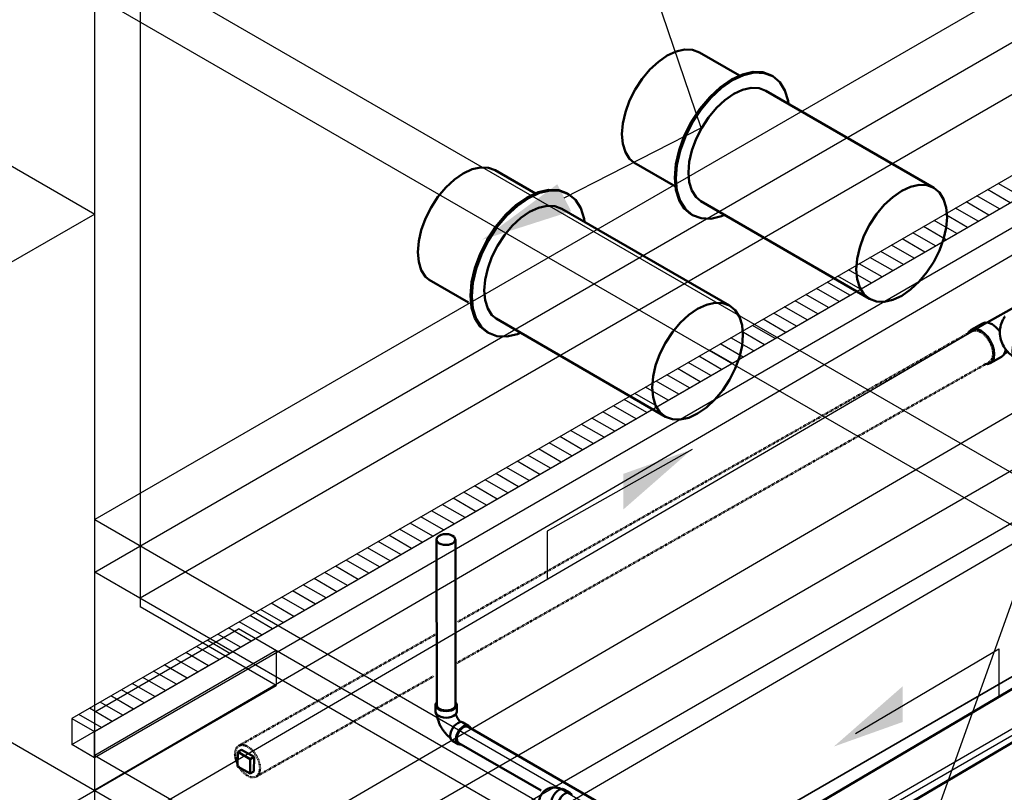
# Model space of a CAD drawing. Header units: inches. Extents: x 169 to 20644, y -1032 to 721.
# Tile 29 of 42: x 2140 to 2324, y -515 to -370. Entities that reach past the tile are written whole.
import ezdxf
from ezdxf import colors
from ezdxf.entities.mleader import LeaderData, LeaderLine
from ezdxf.math import Vec2, Vec3

# ---------------------------------------------------------------- set-up
doc = ezdxf.new("R2010")
doc.units = ezdxf.units.IN
doc.header["$LTSCALE"] = 0.5
doc.header["$MEASUREMENT"] = 0
doc.linetypes.add('Dot 1_32_', pattern=[0.03125, 0, -0.03125])
doc.linetypes.add('HIDDEN2', pattern=[0.1875, 0.125, -0.0625])
for name, color, linetype in [('M-SECT-PATT', 8, 'Continuous'), ('P-PIPE', 3, 'Continuous'), ('P-SANR-FIXT', 6, 'Continuous'), ('S-ANNO-DIMS', 1, 'Continuous')]:
    doc.layers.add(name, color=color, linetype=linetype)
doc.styles.add('Annotative', font='romans.shx', dxfattribs={"width": 0.8, "height": 0.125})

# ---------------------------------------------------------------- blocks, each defined once
blk = doc.blocks.new('USM_H_Trench_Drain - USM_H_Trench_Drain-1077597-DRAINAGE ISOMETRIC')
at = {"layer": 'M-SECT-PATT'}
for p, q in [((2327.31, -403.29), (2323.06, -400.84)), ((2323.31, -405.6), (2319.06, -403.15)), ((2325.31, -404.44), (2321.06, -401.99)), ((2321.31, -406.75), (2317.06, -404.3)), ((2317.31, -409.06), (2313.06, -406.61)), ((2319.31, -407.91), (2315.06, -405.46)), ((2315.31, -410.21), (2311.06, -407.77)), ((2311.31, -412.52), (2307.06, -410.07)), ((2313.31, -411.37), (2309.06, -408.92)), ((2307.31, -414.83), (2303.06, -412.38)), ((2309.31, -413.68), (2305.06, -411.23)), ((2305.31, -415.99), (2301.06, -413.54)), ((2301.31, -418.3), (2297.06, -415.85)), ((2303.31, -417.14), (2299.06, -414.69)), ((2299.31, -419.45), (2295.06, -417)), ((2295.31, -421.76), (2291.06, -419.31)), ((2297.31, -420.61), (2293.06, -418.16)), ((2291.31, -424.07), (2287.06, -421.62)), ((2293.31, -422.92), (2289.06, -420.47)), ((2289.31, -425.23), (2285.06, -422.78)), ((2285.31, -427.54), (2281.06, -425.09)), ((2287.31, -426.38), (2283.06, -423.93)), ((2283.31, -428.69), (2279.06, -426.24)), ((2279.31, -431), (2275.06, -428.55)), ((2281.31, -429.84), (2277.06, -427.39)), ((2275.31, -433.31), (2271.06, -430.86)), ((2277.31, -432.15), (2273.06, -429.7)), ((2273.31, -434.46), (2269.06, -432.01)), ((2269.31, -436.77), (2265.06, -434.32)), ((2271.31, -435.62), (2267.06, -433.17)), ((2267.31, -437.93), (2263.06, -435.48)), ((2263.31, -440.24), (2259.06, -437.79)), ((2265.31, -439.08), (2261.06, -436.63)), ((2259.31, -442.55), (2255.06, -440.1)), ((2261.31, -441.39), (2257.06, -438.94)), ((2257.31, -443.7), (2253.06, -441.25)), ((2253.31, -446.01), (2249.06, -443.56)), ((2255.31, -444.86), (2251.06, -442.41)), ((2251.31, -447.16), (2247.06, -444.72)), ((2247.31, -449.47), (2243.06, -447.02)), ((2249.31, -448.32), (2245.06, -445.87)), ((2243.31, -451.78), (2239.06, -449.33)), ((2245.31, -450.63), (2241.06, -448.18)), ((2241.31, -452.94), (2237.06, -450.49)), ((2237.31, -455.25), (2233.06, -452.8)), ((2239.31, -454.09), (2235.06, -451.64)), ((2235.31, -456.4), (2231.06, -453.95)), ((2231.31, -458.71), (2227.06, -456.26)), ((2233.31, -457.56), (2229.06, -455.11)), ((2227.31, -461.02), (2223.06, -458.57)), ((2229.31, -459.87), (2225.06, -457.42)), ((2225.31, -462.18), (2221.06, -459.73)), ((2221.31, -464.49), (2217.06, -462.04)), ((2223.31, -463.33), (2219.06, -460.88)), ((2219.31, -465.64), (2215.06, -463.19)), ((2215.31, -467.95), (2211.06, -465.5)), ((2217.31, -466.79), (2213.06, -464.35)), ((2211.31, -470.26), (2207.06, -467.81)), ((2213.31, -469.1), (2209.06, -466.65)), ((2209.31, -471.41), (2205.06, -468.96)), ((2205.31, -473.72), (2201.06, -471.27)), ((2207.31, -472.57), (2203.06, -470.12)), ((2203.31, -474.88), (2199.06, -472.43)), ((2199.31, -477.19), (2195.06, -474.74)), ((2201.31, -476.03), (2197.06, -473.58)), ((2197.31, -478.34), (2193.06, -475.89)), ((2193.31, -480.65), (2189.06, -478.2)), ((2195.31, -479.5), (2191.06, -477.05)), ((2189.31, -482.96), (2185.06, -480.51)), ((2191.31, -481.81), (2187.06, -479.36)), ((2187.31, -484.12), (2183.06, -481.67)), ((2183.31, -486.42), (2179.06, -483.98)), ((2185.31, -485.27), (2181.06, -482.82)), ((2181.31, -487.58), (2177.06, -485.13)), ((2177.31, -489.89), (2173.06, -487.44)), ((2179.31, -488.73), (2175.06, -486.28)), ((2173.31, -492.2), (2169.06, -489.75)), ((2175.31, -491.04), (2171.06, -488.59)), ((2171.31, -493.35), (2167.06, -490.9)), ((2167.31, -495.66), (2163.06, -493.21)), ((2169.31, -494.51), (2165.06, -492.06)), ((2165.31, -496.82), (2161.06, -494.37)), ((2161.31, -499.13), (2157.06, -496.68)), ((2163.31, -497.97), (2159.06, -495.52)), ((2157.31, -501.44), (2153.06, -498.99)), ((2159.31, -500.28), (2155.06, -497.83)), ((2155.31, -502.59), (2151.06, -500.14))]:
    blk.add_line(p, q, dxfattribs=at)
at = {"layer": 'P-SANR-FIXT', "color": 1}
for p, q in [((2552.82, -268.19), (2149.77, -500.89)), ((2154.01, -503.34), (2561.31, -268.19)), ((2149.77, -505.79), (2552.82, -273.09)), ((2561.31, -273.09), (2154.01, -508.24)), ((2149.77, -500.89), (2154.01, -503.34)), ((2149.77, -500.89), (2149.77, -505.79)), ((2154.01, -508.24), (2154.01, -503.34)), ((2154.01, -508.24), (2149.77, -505.79))]:
    blk.add_line(p, q, dxfattribs=at)
blk = doc.blocks.new('Bend - PVC - Sch 40 - DWV_USACE - Standard-V9-DRAINAGE ISOMETRIC ALTERNATE - PLAN 2')
at = {"layer": 'P-PIPE', "color": 90, "lineweight": 50}
for p, q in [((2217.79, -498.39), (2217.79, -499.62)), ((2221.75, -499.62), (2221.75, -498.39)), ((2223.98, -502.27), (2222.88, -501.64)), ((2220.94, -505.08), (2222.01, -505.69))]:
    blk.add_line(p, q, dxfattribs=at)
for points in [[(2217.9, -498.03, 0), (2217.86, -498.1, 0), (2217.79, -498.39, 0), (2217.86, -498.69, 0), (2218.05, -498.96, 0), (2218.37, -499.2, 0), (2218.78, -499.38, 0), (2219.26, -499.49, 0), (2219.77, -499.53, 0), (2220.28, -499.49, 0), (2220.76, -499.38, 0), (2221.17, -499.2, 0)], [(2221.17, -499.2, 0), (2221.48, -498.96, 0), (2221.68, -498.69, 0), (2221.75, -498.39, 0), (2221.68, -498.09, 0), (2221.57, -497.95, 0)], [(2221.17, -500.42, 0), (2220.76, -500.61, 0), (2220.28, -500.72, 0), (2219.77, -500.76, 0), (2219.26, -500.72, 0), (2218.78, -500.61, 0), (2218.37, -500.42, 0), (2218.05, -500.19, 0), (2217.86, -499.91, 0), (2217.79, -499.62, 0), (2217.79, -499.6, 0)], [(2218.05, -500.19, 0), (2218.06, -500.25, 0), (2218.08, -500.41, 0), (2218.11, -500.57, 0), (2218.14, -500.73, 0), (2218.18, -500.88, 0), (2218.22, -501.04, 0), (2218.26, -501.19, 0), (2218.31, -501.35, 0), (2218.37, -501.5, 0), (2218.42, -501.65, 0), (2218.48, -501.8, 0), (2218.55, -501.95, 0), (2218.61, -502.1, 0), (2218.68, -502.25, 0), (2218.76, -502.39, 0), (2218.84, -502.54, 0), (2218.92, -502.68, 0), (2219, -502.82, 0), (2219.09, -502.95, 0), (2219.18, -503.09, 0), (2219.27, -503.22, 0), (2219.37, -503.35, 0), (2219.47, -503.48, 0), (2219.57, -503.61, 0), (2219.68, -503.73, 0), (2219.79, -503.85, 0), (2219.9, -503.96, 0), (2220.01, -504.08, 0), (2220.13, -504.19, 0), (2220.25, -504.3, 0), (2220.37, -504.4, 0), (2220.49, -504.5, 0), (2220.56, -504.55, 0)], [(2221.75, -499.61, 0), (2221.75, -499.62, 0), (2221.68, -499.91, 0), (2221.48, -500.19, 0), (2221.17, -500.42, 0)], [(2221.58, -500.06, 0), (2221.59, -500.11, 0), (2221.61, -500.18, 0), (2221.64, -500.25, 0), (2221.66, -500.32, 0), (2221.69, -500.39, 0), (2221.72, -500.47, 0), (2221.75, -500.54, 0), (2221.78, -500.61, 0), (2221.82, -500.68, 0), (2221.85, -500.76, 0), (2221.89, -500.83, 0), (2221.93, -500.9, 0), (2221.98, -500.97, 0), (2222.02, -501.04, 0), (2222.06, -501.11, 0), (2222.11, -501.17, 0), (2222.16, -501.24, 0), (2222.21, -501.3, 0), (2222.26, -501.36, 0), (2222.3, -501.42, 0), (2222.35, -501.47, 0), (2222.4, -501.52, 0), (2222.46, -501.58, 0)], [(2220.95, -505.08, 0), (2220.94, -505.08, 0), (2220.72, -504.87, 0), (2220.58, -504.57, 0), (2220.53, -504.17, 0), (2220.58, -503.73, 0), (2220.72, -503.26, 0), (2220.94, -502.8, 0), (2221.23, -502.37, 0), (2221.57, -502.02, 0), (2221.93, -501.75, 0)], [(2222.99, -502.36, 0), (2222.63, -502.63, 0), (2222.29, -502.98, 0), (2222.01, -503.41, 0), (2221.78, -503.87, 0), (2221.64, -504.34, 0), (2221.6, -504.79, 0), (2221.64, -505.18, 0), (2221.78, -505.49, 0), (2222.01, -505.69, 0), (2222.3, -505.78, 0), (2222.43, -505.77, 0)], [(2221.93, -501.75, 0), (2222.3, -501.6, 0), (2222.63, -501.56, 0), (2222.88, -501.64, 0)], [(2224.29, -502.65, 0), (2224.21, -502.47, 0), (2223.98, -502.27, 0), (2223.69, -502.18, 0), (2223.36, -502.21, 0), (2222.99, -502.36, 0)]]:
    blk.add_polyline3d(points, dxfattribs=at)
blk = doc.blocks.new('Tee Reducing Sanitary - PVC - Sch 40 - DWV - Standard-1151516-DRAINAGE ISOMETRIC ALTERNATE - PLAN 2')
at = {"layer": 'P-PIPE', "color": 90, "lineweight": 50}
for p, q in [((2328.47, -422.28), (2326.35, -423.48)), ((2326.49, -423.73), (2320.98, -426.85)), ((2320.1, -427.01), (2317.98, -428.21)), ((2332.13, -428.92), (2330.01, -427.72)), ((2331.75, -428.7), (2332.06, -428.53)), ((2324.22, -432.63), (2324.71, -432.35)), ((2321.53, -434.48), (2323.65, -433.28)), ((2326.46, -433.99), (2328.58, -435.19))]:
    blk.add_line(p, q, dxfattribs=at)
for points in [[(2330.67, -428.06, 0), (2330.58, -427.24, 0), (2330.33, -426.38, 0), (2329.92, -425.53, 0), (2329.39, -424.76, 0), (2328.78, -424.12, 0), (2328.12, -423.64, 0), (2327.46, -423.37, 0), (2326.85, -423.32, 0), (2326.32, -423.49, 0), (2325.91, -423.88, 0), (2325.84, -424.04, 0)], [(2330.46, -427.94, 0), (2330.38, -427.19, 0), (2330.15, -426.4, 0), (2329.78, -425.62, 0), (2329.29, -424.91, 0), (2328.73, -424.32, 0), (2328.12, -423.88, 0), (2327.51, -423.63, 0), (2326.95, -423.59, 0), (2326.48, -423.74, 0)], [(2328.49, -422.28, 0), (2328.97, -422.12, 0), (2329.58, -422.17, 0), (2330.24, -422.44, 0), (2330.9, -422.92, 0), (2331.52, -423.56, 0), (2332.04, -424.33, 0), (2332.45, -425.18, 0), (2332.7, -426.04, 0), (2332.79, -426.86, 0)], [(2320.1, -427.01, 0), (2320.6, -426.85, 0), (2321.22, -426.9, 0), (2321.88, -427.17, 0), (2322.54, -427.65, 0), (2323.15, -428.29, 0), (2323.27, -428.46, 0)], [(2323.34, -428.7, 0), (2323.36, -428.35, 0), (2323.39, -428, 0), (2323.45, -427.65, 0), (2323.54, -427.31, 0), (2323.64, -426.98, 0), (2323.77, -426.66, 0), (2323.91, -426.36, 0), (2324.07, -426.07, 0), (2324.24, -425.8, 0), (2324.31, -425.71, 0)], [(2332.79, -426.86, 0), (2332.7, -427.58, 0), (2332.45, -428.15, 0), (2332.06, -428.53, 0)], [(2322.3, -432.78, 0), (2322.22, -431.97, 0), (2321.96, -431.11, 0), (2321.56, -430.26, 0), (2321.03, -429.49, 0), (2320.42, -428.84, 0), (2319.76, -428.37, 0), (2319.1, -428.1, 0), (2318.48, -428.05, 0), (2317.95, -428.22, 0), (2317.55, -428.61, 0), (2317.36, -429.04, 0)], [(2323.34, -428.7, 0), (2323.36, -429.06, 0), (2323.39, -429.41, 0), (2323.45, -429.76, 0), (2323.54, -430.1, 0), (2323.64, -430.43, 0), (2323.77, -430.74, 0), (2323.91, -431.05, 0), (2324.07, -431.34, 0), (2324.24, -431.61, 0), (2324.43, -431.87, 0), (2324.62, -432.12, 0), (2324.83, -432.35, 0), (2325.04, -432.57, 0), (2325.26, -432.78, 0), (2325.49, -432.98, 0), (2325.72, -433.16, 0), (2325.8, -433.22, 0)], [(2325.68, -432.3, 0), (2325.77, -431.48, 0), (2326.02, -430.62, 0), (2326.43, -429.77, 0), (2326.96, -429, 0), (2327.57, -428.36, 0), (2328.23, -427.88, 0), (2328.89, -427.61, 0), (2329.51, -427.56, 0), (2330.03, -427.73, 0)], [(2332.7, -429.63, 0), (2332.56, -429.32, 0), (2332.16, -428.93, 0), (2331.63, -428.76, 0), (2331.01, -428.81, 0), (2330.35, -429.08, 0), (2329.69, -429.56, 0), (2329.08, -430.2, 0), (2328.55, -430.97, 0), (2328.15, -431.82, 0), (2327.89, -432.68, 0), (2327.8, -433.49, 0)], [(2329.69, -429.55, 0), (2329.7, -429.55, 0), (2329.71, -429.54, 0), (2329.73, -429.52, 0), (2329.76, -429.5, 0), (2329.8, -429.47, 0), (2329.84, -429.45, 0), (2329.86, -429.44, 0)], [(2320.51, -434.6, 0), (2321.03, -434.64, 0), (2321.56, -434.47, 0), (2321.96, -434.08, 0), (2322.22, -433.51, 0), (2322.3, -432.78, 0)], [(2324.39, -431.93, 0), (2324.34, -432.31, 0), (2324.08, -432.88, 0), (2323.68, -433.27, 0), (2323.67, -433.27, 0)], [(2326.46, -433.99, 0), (2326.43, -433.98, 0), (2326.02, -433.59, 0), (2325.77, -433.02, 0), (2325.68, -432.3, 0)], [(2327.8, -433.49, 0), (2327.89, -434.22, 0), (2328.15, -434.79, 0), (2328.55, -435.18, 0), (2329.08, -435.35, 0), (2329.35, -435.33, 0)]]:
    blk.add_polyline3d(points, dxfattribs=at)
blk = doc.blocks.new('Bend - PVC - Sch 40 - DWV_USACE - Standard-1148485-DRAINAGE ISOMETRIC')
at = {"layer": 'P-PIPE', "color": 90, "lineweight": 50}
for p, q in [((954.17, 389.69), (952.05, 390.91)), ((943.11, 385.74), (943.11, 383.29)), ((948.45, 384.66), (950.57, 383.44)), ((950.32, 383.29), (950.32, 383.58))]:
    blk.add_line(p, q, dxfattribs=at)
for points in [[(946.09, 390.9, 0), (945.8, 390.72, 0), (945.52, 390.51, 0), (945.26, 390.3, 0), (945.02, 390.06, 0), (944.79, 389.81, 0), (944.58, 389.56, 0), (944.4, 389.29, 0), (944.23, 389.02, 0), (944.08, 388.74, 0), (943.94, 388.46, 0), (943.83, 388.18, 0), (943.73, 387.89, 0), (943.64, 387.61, 0), (943.57, 387.33, 0), (943.51, 387.04, 0), (943.47, 386.76, 0), (943.44, 386.48, 0), (943.42, 386.2, 0), (943.4, 385.92, 0), (943.4, 385.74, 0)], [(946.09, 390.9, 0), (946.4, 391.06, 0), (946.71, 391.2, 0), (947.03, 391.32, 0), (947.36, 391.41, 0), (947.69, 391.49, 0), (948.01, 391.54, 0), (948.34, 391.57, 0), (948.66, 391.58, 0), (948.97, 391.57, 0), (949.28, 391.54, 0), (949.58, 391.5, 0), (949.88, 391.45, 0), (950.17, 391.38, 0), (950.45, 391.3, 0), (950.73, 391.2, 0), (950.99, 391.1, 0), (951.13, 391.04, 0)], [(948.45, 384.66, 0), (948.45, 384.66, 0), (948.04, 385.04, 0), (947.79, 385.6, 0), (947.7, 386.31, 0), (947.79, 387.13, 0), (948.04, 387.98, 0), (948.45, 388.83, 0), (948.97, 389.6, 0), (949.59, 390.25, 0), (950.25, 390.73, 0)], [(952.37, 389.51, 0), (951.71, 389.03, 0), (951.09, 388.38, 0), (950.57, 387.6, 0), (950.16, 386.76, 0), (949.91, 385.9, 0), (949.82, 385.09, 0), (949.91, 384.38, 0), (950.17, 383.82, 0), (950.57, 383.44, 0), (951.1, 383.28, 0), (951.32, 383.3, 0)], [(950.25, 390.73, 0), (950.91, 391.01, 0), (951.52, 391.07, 0), (952.05, 390.91, 0), (952.05, 390.91, 0)], [(954.67, 389.1, 0), (954.58, 389.31, 0), (954.17, 389.68, 0), (953.64, 389.85, 0), (953.03, 389.79, 0), (952.37, 389.51, 0)], [(943.44, 386.56, 0), (943.23, 386.28, 0), (943.11, 385.74, 0), (943.23, 385.2, 0), (943.59, 384.7, 0), (944.17, 384.27, 0), (944.91, 383.94, 0), (945.78, 383.73, 0), (946.71, 383.66, 0), (947.65, 383.73, 0), (948.52, 383.94, 0), (949.14, 384.21, 0)], [(949.26, 381.82, 0), (948.52, 381.49, 0), (947.65, 381.28, 0), (946.71, 381.21, 0), (945.78, 381.28, 0), (944.91, 381.49, 0), (944.17, 381.82, 0), (943.59, 382.25, 0), (943.23, 382.75, 0), (943.11, 383.27, 0)], [(943.41, 385.77, 0), (943.43, 385.47, 0), (943.57, 385.13, 0), (943.82, 384.81, 0), (944.17, 384.52, 0), (944.6, 384.27, 0), (945.1, 384.07, 0), (945.66, 383.93, 0), (946.26, 383.84, 0), (946.87, 383.83, 0), (947.47, 383.88, 0), (948.05, 383.99, 0), (948.59, 384.16, 0), (948.93, 384.33, 0)], [(950.32, 383.29, 0), (950.2, 382.75, 0), (949.84, 382.25, 0), (949.26, 381.82, 0)]]:
    blk.add_polyline3d(points, dxfattribs=at)
blk = doc.blocks.new('Plug - PVC - Sch 40 - DWV_USACE - Standard-1073404-DRAINAGE ISOMETRIC')
at = {"layer": 'P-PIPE', "color": 90, "lineweight": 50}
for p, q in [((720.87, 303.33), (720.9, 306.04)), ((721.6, 306.44), (720.9, 306.04)), ((720.9, 306.04), (723.24, 304.69)), ((723.95, 305.09), (721.6, 306.44)), ((723.24, 304.69), (723.21, 301.97)), ((723.24, 304.69), (723.95, 305.09)), ((723.92, 302.37), (723.95, 305.09)), ((723.21, 301.97), (720.87, 303.33)), ((723.92, 302.37), (723.21, 301.97))]:
    blk.add_line(p, q, dxfattribs=at)
blk = doc.blocks.new('Mechanical_Box_H_rvt-1-DRAINAGE ISOMETRIC')
at = {"layer": 'P-PIPE', "color": 90, "lineweight": 50}
for p, q in [((2274.68, -380.68), (2267.15, -376.33)), ((2310.99, -401.64), (2279.58, -383.51)), ((2254.88, -396.9), (2262.68, -401.41)), ((2236.5, -402.73), (2228.96, -398.38)), ((2267.39, -404.14), (2298.99, -422.43)), ((2272.8, -423.69), (2241.4, -405.56)), ((2216.58, -418.85), (2223.93, -423.1)), ((2229.13, -426.12), (2260.8, -444.47)), ((2218, -467.43), (2218.03, -498.39)), ((2221.53, -498.39), (2221.5, -467.43)), ((2351.74, -480), (2268.46, -529.1)), ((2276.89, -534.15), (2356.12, -487.43)), ((2254.93, -520.39), (2223.88, -502.47)), ((2222.13, -505.5), (2237.56, -514.4))]:
    blk.add_line(p, q, dxfattribs=at)
at = {"layer": 'P-PIPE', "color": 90, "linetype": 'HIDDEN2', "lineweight": 50}
for p, q in [((2318.14, -428.46), (2221.81, -482.92)), ((2221.77, -490.55), (2321.4, -434.23)), ((2217.7, -485.24), (2181, -505.99)), ((2184.26, -511.76), (2217.44, -493))]:
    blk.add_line(p, q, dxfattribs=at)
at = {"layer": 'P-PIPE', "color": 90, "lineweight": 50}
for points in [[(2252.66, -391.62, 0), (2252.82, -389.62, 0), (2253.31, -387.5, 0), (2254.09, -385.35, 0), (2255.15, -383.26, 0), (2256.43, -381.3, 0), (2257.9, -379.55, 0), (2259.49, -378.07, 0), (2261.15, -376.93, 0)], [(2261.15, -376.93, 0), (2262.8, -376.16, 0), (2264.39, -375.8, 0), (2265.86, -375.86, 0), (2267.15, -376.33, 0)], [(2280.74, -380.74, 0), (2280.64, -380.66, 0), (2279.03, -380.06, 0), (2277.2, -379.99, 0), (2275.21, -380.44, 0), (2273.14, -381.4, 0)], [(2283.82, -385.96, 0), (2283.77, -385.38, 0), (2283.16, -383.43, 0), (2282.18, -381.88, 0), (2280.86, -380.79, 0), (2279.26, -380.19, 0), (2277.42, -380.12, 0), (2275.43, -380.57, 0), (2273.36, -381.53, 0)], [(2273.14, -381.4, 0), (2271.07, -382.83, 0), (2269.08, -384.68, 0), (2267.24, -386.87, 0), (2265.64, -389.32, 0), (2264.32, -391.93, 0), (2263.34, -394.62, 0), (2262.73, -397.26, 0), (2262.53, -399.77, 0)], [(2273.36, -381.53, 0), (2271.29, -382.96, 0), (2269.31, -384.81, 0), (2267.47, -387, 0), (2265.86, -389.45, 0), (2264.55, -392.07, 0), (2263.57, -394.75, 0), (2262.96, -397.4, 0), (2262.76, -399.9, 0)], [(2279.58, -383.51, 0), (2278.3, -383.04, 0), (2276.83, -382.98, 0), (2275.24, -383.34, 0), (2273.58, -384.11, 0)], [(2273.58, -384.11, 0), (2271.93, -385.25, 0), (2270.33, -386.73, 0), (2268.87, -388.48, 0), (2267.58, -390.44, 0), (2266.53, -392.53, 0), (2265.74, -394.68, 0), (2265.26, -396.8, 0), (2265.1, -398.8, 0)], [(2254.88, -396.9, 0), (2254.09, -396.24, 0), (2253.31, -395, 0), (2252.82, -393.44, 0), (2252.66, -391.62, 0)], [(2214.48, -413.67, 0), (2214.64, -411.66, 0), (2215.12, -409.55, 0), (2215.91, -407.4, 0), (2216.96, -405.31, 0), (2218.25, -403.34, 0), (2219.71, -401.59, 0), (2221.31, -400.12, 0), (2222.96, -398.97, 0)], [(2222.96, -398.97, 0), (2224.62, -398.2, 0), (2226.21, -397.84, 0), (2227.68, -397.9, 0), (2228.96, -398.38, 0), (2229.06, -398.45, 0)], [(2265.1, -398.8, 0), (2265.26, -400.62, 0), (2265.74, -402.18, 0), (2266.53, -403.42, 0), (2267.39, -404.14, 0)], [(2262.53, -399.77, 0), (2262.73, -402.04, 0), (2263.34, -403.99, 0), (2264.32, -405.54, 0), (2265.64, -406.64, 0), (2265.76, -406.68, 0)], [(2262.76, -399.9, 0), (2262.96, -402.17, 0), (2263.57, -404.12, 0), (2264.55, -405.67, 0), (2265.86, -406.77, 0), (2267.47, -407.36, 0), (2269.31, -407.44, 0), (2271.29, -406.99, 0), (2271.82, -406.74, 0)], [(2313.47, -407.14, 0), (2313.31, -405.32, 0), (2312.83, -403.76, 0), (2312.04, -402.52, 0), (2310.99, -401.64, 0), (2309.7, -401.17, 0), (2308.23, -401.11, 0), (2306.64, -401.47, 0), (2304.99, -402.24, 0)], [(2242.56, -402.79, 0), (2242.45, -402.7, 0), (2240.85, -402.11, 0), (2239.01, -402.03, 0), (2237.02, -402.49, 0), (2234.95, -403.44, 0)], [(2245.63, -408, 0), (2245.58, -407.43, 0), (2244.98, -405.48, 0), (2244, -403.93, 0), (2242.68, -402.83, 0), (2241.07, -402.24, 0), (2239.24, -402.17, 0), (2237.25, -402.62, 0), (2235.18, -403.58, 0)], [(2304.99, -402.24, 0), (2303.33, -403.38, 0), (2301.74, -404.86, 0), (2300.27, -406.61, 0), (2298.99, -408.57, 0), (2297.93, -410.67, 0), (2297.15, -412.81, 0), (2296.66, -414.93, 0), (2296.5, -416.93, 0)], [(2234.95, -403.44, 0), (2232.88, -404.87, 0), (2230.89, -406.72, 0), (2229.06, -408.91, 0), (2227.45, -411.36, 0), (2226.13, -413.98, 0), (2225.15, -416.66, 0), (2224.55, -419.31, 0), (2224.35, -421.82, 0)], [(2235.18, -403.58, 0), (2233.11, -405.01, 0), (2231.12, -406.85, 0), (2229.29, -409.04, 0), (2227.68, -411.49, 0), (2226.36, -414.11, 0), (2225.38, -416.79, 0), (2224.78, -419.44, 0), (2224.57, -421.95, 0)], [(2241.4, -405.56, 0), (2240.11, -405.08, 0), (2238.65, -405.02, 0), (2237.05, -405.38, 0), (2235.4, -406.15, 0)], [(2235.4, -406.15, 0), (2233.74, -407.3, 0), (2232.15, -408.77, 0), (2230.68, -410.52, 0), (2229.4, -412.49, 0), (2228.34, -414.58, 0), (2227.56, -416.73, 0), (2227.08, -418.84, 0), (2226.91, -420.85, 0)], [(2304.99, -421.83, 0), (2306.64, -420.69, 0), (2308.23, -419.21, 0), (2309.7, -417.46, 0), (2310.99, -415.5, 0), (2312.04, -413.41, 0), (2312.83, -411.26, 0), (2313.31, -409.14, 0), (2313.47, -407.14, 0)], [(2216.58, -418.85, 0), (2215.91, -418.29, 0), (2215.12, -417.05, 0), (2214.64, -415.49, 0), (2214.48, -413.67, 0)], [(2296.5, -416.93, 0), (2296.66, -418.75, 0), (2297.15, -420.31, 0), (2297.93, -421.55, 0), (2298.99, -422.43, 0), (2300.27, -422.9, 0), (2301.74, -422.96, 0), (2303.33, -422.6, 0), (2304.99, -421.83, 0)], [(2226.91, -420.85, 0), (2227.08, -422.67, 0), (2227.56, -424.23, 0), (2228.34, -425.47, 0), (2229.13, -426.12, 0)], [(2224.35, -421.82, 0), (2224.55, -424.09, 0), (2225.15, -426.04, 0), (2226.13, -427.59, 0), (2227.45, -428.68, 0), (2227.58, -428.73, 0)], [(2224.57, -421.95, 0), (2224.78, -424.22, 0), (2225.38, -426.17, 0), (2226.36, -427.72, 0), (2227.68, -428.81, 0), (2229.29, -429.41, 0), (2231.12, -429.48, 0), (2233.11, -429.03, 0), (2233.63, -428.79, 0)], [(2275.29, -429.18, 0), (2275.13, -427.36, 0), (2274.64, -425.81, 0), (2273.86, -424.56, 0), (2272.8, -423.69, 0), (2271.52, -423.21, 0), (2270.05, -423.15, 0), (2268.46, -423.52, 0), (2266.8, -424.28, 0)], [(2266.8, -424.28, 0), (2265.15, -425.43, 0), (2263.56, -426.9, 0), (2262.09, -428.66, 0), (2260.8, -430.62, 0), (2259.75, -432.71, 0), (2258.96, -434.86, 0), (2258.48, -436.97, 0), (2258.32, -438.98, 0)], [(2266.8, -443.88, 0), (2268.46, -442.73, 0), (2270.05, -441.26, 0), (2271.52, -439.51, 0), (2272.8, -437.54, 0), (2273.86, -435.45, 0), (2274.64, -433.3, 0), (2275.13, -431.19, 0), (2275.29, -429.18, 0)], [(2258.32, -438.98, 0), (2258.48, -440.8, 0), (2258.96, -442.36, 0), (2259.75, -443.6, 0), (2260.8, -444.47, 0), (2262.09, -444.95, 0), (2263.56, -445.01, 0), (2265.15, -444.65, 0), (2266.8, -443.88, 0)], [(2218.5, -466.72, 0), (2218.22, -466.93, 0), (2218.05, -467.17, 0), (2217.99, -467.43, 0), (2218.05, -467.69, 0), (2218.22, -467.94, 0), (2218.5, -468.15, 0)], [(2220.98, -466.72, 0), (2220.62, -466.55, 0), (2220.19, -466.45, 0), (2219.74, -466.42, 0), (2219.29, -466.45, 0), (2218.87, -466.56, 0), (2218.5, -466.72, 0)], [(2220.98, -468.15, 0), (2221.26, -467.94, 0), (2221.43, -467.69, 0), (2221.49, -467.43, 0), (2221.43, -467.17, 0), (2221.26, -466.92, 0), (2220.98, -466.72, 0)], [(2218.5, -468.15, 0), (2218.87, -468.31, 0), (2219.29, -468.41, 0), (2219.74, -468.44, 0), (2220.19, -468.41, 0), (2220.62, -468.31, 0), (2220.98, -468.15, 0)], [(2218.54, -499.11, 0), (2218.26, -498.9, 0), (2218.09, -498.66, 0), (2218.03, -498.39, 0), (2218.04, -498.36, 0)], [(2221.02, -499.11, 0), (2220.65, -499.27, 0), (2220.23, -499.37, 0), (2219.78, -499.4, 0), (2219.33, -499.37, 0), (2218.9, -499.27, 0), (2218.54, -499.11, 0)], [(2221.53, -498.39, 0), (2221.47, -498.65, 0), (2221.29, -498.9, 0), (2221.02, -499.11, 0)], [(2221.77, -504.7, 0), (2221.81, -504.3, 0), (2221.93, -503.89, 0), (2222.13, -503.48, 0), (2222.39, -503.1, 0), (2222.69, -502.79, 0), (2223.01, -502.55, 0)], [(2223.01, -502.55, 0), (2223.33, -502.42, 0), (2223.63, -502.39, 0), (2223.88, -502.47, 0), (2223.89, -502.48, 0)], [(2222.12, -505.48, 0), (2221.93, -505.31, 0), (2221.81, -505.04, 0), (2221.77, -504.7, 0)]]:
    blk.add_polyline3d(points, dxfattribs=at)
at = {"layer": 'P-PIPE', "color": 90, "linetype": 'Dot 1_32_', "lineweight": 50}
for points in [[(2318.13, -428.47, 0), (2318.62, -428.32, 0), (2319.18, -428.37, 0), (2319.79, -428.63, 0)], [(2319.79, -428.63, 0), (2320.4, -429.07, 0), (2320.96, -429.67, 0), (2321.44, -430.38, 0), (2321.81, -431.16, 0), (2322.04, -431.95, 0), (2322.11, -432.7, 0)], [(2322.11, -432.7, 0), (2322.02, -433.36, 0), (2321.78, -433.88, 0), (2321.41, -434.22, 0)]]:
    blk.add_polyline3d(points, dxfattribs=at)
at = {"layer": 'P-PIPE', "color": 90, "linetype": 'HIDDEN2', "lineweight": 50}
for points in [[(2182.65, -506.16, 0), (2182.04, -505.9, 0), (2181.48, -505.84, 0), (2180.99, -506, 0), (2180.61, -506.34, 0), (2180.37, -506.87, 0), (2180.28, -507.52, 0)], [(2184.97, -510.23, 0), (2184.89, -509.48, 0), (2184.67, -508.69, 0), (2184.3, -507.91, 0), (2183.82, -507.2, 0), (2183.26, -506.6, 0), (2182.65, -506.16, 0)], [(2180.28, -507.52, 0), (2180.36, -508.27, 0), (2180.59, -509.06, 0), (2180.95, -509.84, 0), (2181.43, -510.55, 0), (2182, -511.15, 0), (2182.6, -511.59, 0)], [(2182.6, -511.59, 0), (2183.21, -511.85, 0), (2183.78, -511.91, 0), (2184.26, -511.75, 0), (2184.64, -511.41, 0), (2184.88, -510.88, 0), (2184.97, -510.23, 0)]]:
    blk.add_polyline3d(points, dxfattribs=at)
at = {"layer": 'P-PIPE', "color": 90, "lineweight": 50}
for name, p in [('Tee Reducing Sanitary - PVC - Sch 40 - DWV - Standard-1151516-DRAINAGE ISOMETRIC ALTERNATE - PLAN 2', (0.01, 0)), ('Bend - PVC - Sch 40 - DWV_USACE - Standard-V9-DRAINAGE ISOMETRIC ALTERNATE - PLAN 2', (0.01, 0)), ('Plug - PVC - Sch 40 - DWV_USACE - Standard-1073404-DRAINAGE ISOMETRIC', (1459.89, -813.19))]:
    blk.add_blockref(name, p, dxfattribs=at)
at = {"layer": 'P-PIPE', "color": 90, "lineweight": 50, "xscale": 0.5490359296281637, "yscale": 0.5490359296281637, "zscale": 0.5490359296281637}
blk.add_blockref('Bend - PVC - Sch 40 - DWV_USACE - Standard-1148485-DRAINAGE ISOMETRIC', (1719.13, -728.79), dxfattribs=at)
at = {"layer": 'P-SANR-FIXT', "color": 1, "lineweight": 50}
blk.add_blockref('USM_H_Trench_Drain - USM_H_Trench_Drain-1077597-DRAINAGE ISOMETRIC', (0, 0), dxfattribs=at)

msp = doc.modelspace()

# ---------------------------------------------------------------- hatches: boundary and pattern name
at = {"layer": 'S-ANNO-DIMS', "lineweight": -3}
h = msp.add_hatch(color=256, dxfattribs=at)
h.dxf.hatch_style = 1
h.paths.add_polyline_path([(2265.76, -450.58), (2252.9, -461.84), (2252.9, -455.16)])
h = msp.add_hatch(color=256, dxfattribs=at)
h.dxf.hatch_style = 1
h.paths.add_polyline_path([(2292.29, -506.16), (2305.15, -494.9), (2305.15, -501.57)])

# ---------------------------------------------------------------- linework, layer by layer
at = {"layer": 'M-SECT-PATT', "lineweight": -3}
for p, q in [((2402.95, -509.44), (470.43, 606.3)), ((773.78, 282.56), (2187.99, -533.94)), ((2578.31, -266.94), (2154.05, -514.34)), ((2179.5, -529.04), (2629.22, -266.79)), ((2162.53, -519.24), (2586.8, -271.84)), ((1933.43, -279.19), (2154.05, -406.56)), ((2629.22, -291.29), (2179.5, -553.53)), ((2154.05, -553.53), (2154.05, -316.75)), ((2162.53, -344.51), (2162.53, -480.05)), ((2154.05, -355.94), (2411.43, -504.54)), ((2332.24, -360.84), (2154.05, -463.72)), ((2154.05, -473.52), (2332.24, -370.64)), ((2332.24, -380.43), (2162.53, -478.41)), ((2154.05, -406.56), (2111.62, -431.06)), ((2265.26, -527.93), (2443.45, -425.05)), ((2443.45, -425.05), (2265.26, -527.93)), ((2443.45, -434.85), (2265.26, -537.73)), ((2265.26, -538.88), (2443.45, -436)), ((2349.21, -440.86), (2145.57, -558.43)), ((2162.53, -558.43), (2332.24, -460.45)), ((2332.24, -460.45), (2274.26, -622.93)), ((2154.05, -463.72), (2265.26, -527.93)), ((2265.26, -537.73), (2154.05, -473.52)), ((2187.99, -494.74), (2162.53, -480.05)), ((2154.05, -499.64), (2180.92, -484.13)), ((2241.73, -519.24), (2180.92, -484.13)), ((2187.99, -488.21), (2154.05, -507.81)), ((2187.99, -488.21), (2187.99, -494.74)), ((2111.62, -538.84), (2187.99, -494.74)), ((2154.05, -507.81), (2180.92, -523.32))]:
    msp.add_line(p, q, dxfattribs=at)
at = {"layer": 'S-ANNO-DIMS', "lineweight": -3}
for points in [[(2265.77, -450.57), (2238.69, -465.88), (2238.69, -474.83)], [(2296.36, -503.69), (2323.16, -487.9), (2323.16, -496.85)]]:
    msp.add_lwpolyline(points, dxfattribs=at)

# ---------------------------------------------------------------- block references
at = {"layer": 'P-PIPE', "lineweight": -3}
msp.add_blockref('Mechanical_Box_H_rvt-1-DRAINAGE ISOMETRIC', (0, 0), dxfattribs=at)

# ---------------------------------------------------------------- leaders
at = {"layer": 'S-ANNO-DIMS', "lineweight": -3}
ml = msp.add_multileader_mtext('Standard', dxfattribs=at)
ml.set_content('MECHANICAL ROOM\\PVENTILATION PIPES\\PREF: S405A AND S707A', color=2, style='Annotative')
ml.set_leader_properties()
ml.build(insert=Vec2(0, 0))
ml.multileader.update_dxf_attribs({"dogleg_length": 0.125, "arrow_head_size": 17.28, "scale": 96})
ctx = ml.context
ctx.base_point, ctx.scale, ctx.char_height, ctx.arrow_head_size, ctx.landing_gap_size, ctx.plane_origin = Vec3(2202.81, -165), 96, 12, 17.28, 8.64, Vec3(2501, -513.33)
notes = []
notes.append((ctx, [(0, (1, 1, 0), (2190.81, -165), (1, 0), 12, [(1, [(2226.48, -411.39), (2267.45, -390.42)], 0, [])])]))
ctx.mtext.insert, ctx.mtext.flow_direction = Vec3(2211.45, -159), 5
ml = msp.add_multileader_mtext('Standard', dxfattribs=at)
ml.set_content('3" %%C DRAIN\\PIN MECHANICAL\\PROOM', color=2, style='Annotative')
ml.set_leader_properties()
ml.build(insert=Vec2(0, 0))
ml.multileader.update_dxf_attribs({"dogleg_length": 0.125, "arrow_head_size": 17.28, "scale": 96})
ctx = ml.context
ctx.base_point, ctx.scale, ctx.char_height, ctx.arrow_head_size, ctx.landing_gap_size, ctx.plane_origin = Vec3(2512.32, -505.12), 96, 12, 17.28, 8.64, Vec3(2501, -542.45)
notes.append((ctx, [(0, (1, 1, 0), (2500.32, -505.12), (1, 0), 12, [(0, [(2307.14, -542.63)], 0, [])])]))
ctx.mtext.insert, ctx.mtext.flow_direction = Vec3(2520.96, -499.12), 5
for ctx, leaders in notes:
    for number, flags, end, landing, length, lines in leaders:
        leader = LeaderData()
        leader.index, (leader.has_last_leader_line, leader.has_dogleg_vector, leader.attachment_direction) = number, flags
        leader.last_leader_point, leader.dogleg_vector, leader.dogleg_length = Vec3(end), Vec3(landing), length
        for number, points, colour, breaks in lines:
            line = LeaderLine()
            line.index, line.vertices, line.color, line.breaks = number, Vec3.list(points), colors.encode_raw_color(colour), breaks
            leader.lines.append(line)
        ctx.leaders.append(leader)

doc.saveas('drawing.dxf')
